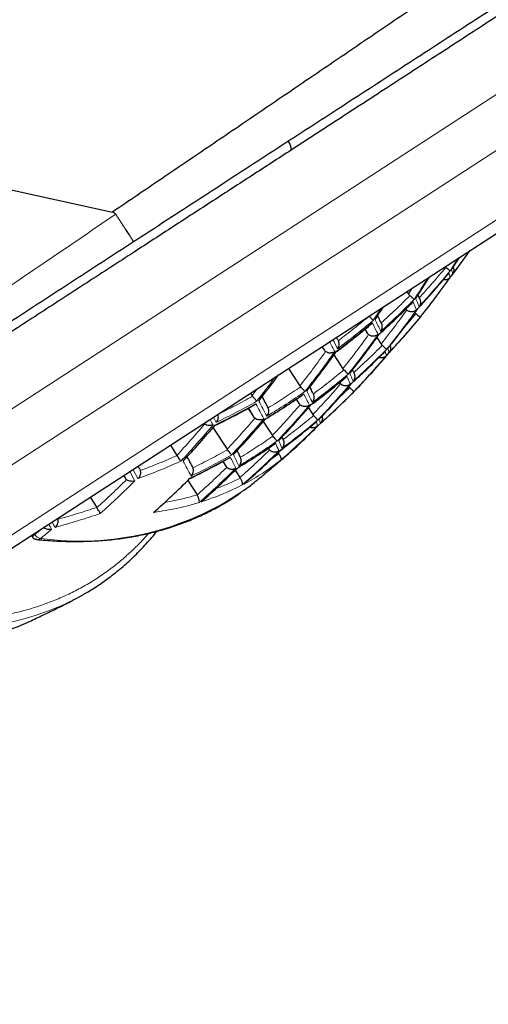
# Model space of a CAD drawing. Header units: millimetres. Extents: x 8 to 869, y 12 to 812.
# Tile 227 of 230: x 849 to 856, y 649 to 664. Entities that reach past the tile are written whole.
import ezdxf

# ---------------------------------------------------------------- set-up
doc = ezdxf.new("R2010")
doc.units = ezdxf.units.MM

msp = doc.modelspace()

# ---------------------------------------------------------------- linework, layer by layer
at = {"color": 252, "linetype": 'Continuous', "lineweight": 0}
for p, q in [((841.855, 653.691), (857.785, 664.046)), ((842.486, 653.257), (856.999, 662.691)), ((843.707, 652.998), (856.829, 661.528)), ((855.158, 660.24), (855.1, 660.15)), ((855.213, 659.854), (855.04, 659.653)), ((854.451, 659.624), (854.481, 659.562)), ((853.803, 659.359), (853.83, 659.309)), ((854.217, 658.741), (854.043, 658.574)), ((854.064, 658.818), (854.066, 658.814)), ((852.823, 658.722), (852.746, 658.621)), ((854.256, 658.653), (854.251, 658.645)), ((853.42, 658.571), (853.453, 658.502)), ((853.249, 657.855), (853.139, 657.755)), ((852.994, 657.828), (852.999, 657.814)), ((853.148, 657.741), (853.016, 657.645)), ((850.814, 657.417), (850.835, 657.378)), ((849.477, 656.524), (849.433, 656.495)), ((849.477, 656.524), (849.466, 656.54)), ((849.608, 656.631), (849.477, 656.524))]:
    msp.add_line(p, q, dxfattribs=at)
at = {"color": 7, "linetype": 'Continuous', "lineweight": 30}
for p, q in [((844.046, 653.017), (857.511, 661.77)), ((855.076, 660.187), (855.1, 660.15)), ((855.252, 659.765), (855.292, 659.814)), ((854.692, 659.714), (854.69, 659.718)), ((854.04, 659.462), (854.02, 659.5)), ((854.444, 659.619), (854.481, 659.562)), ((854.626, 659.493), (854.689, 659.396)), ((853.799, 659.357), (853.83, 659.309)), ((854.047, 659.45), (854.04, 659.462)), ((853.98, 659.233), (854.115, 659.025)), ((853.296, 659.03), (853.467, 658.766)), ((854.115, 659.025), (854.129, 659.008)), ((854.277, 658.967), (854.26, 659.009)), ((853.467, 658.766), (853.479, 658.752)), ((854.064, 658.818), (854.066, 658.814)), ((854.066, 658.814), (854.08, 658.796)), ((854.203, 658.759), (854.217, 658.741)), ((852.723, 658.657), (852.746, 658.621)), ((852.746, 658.621), (852.754, 658.61)), ((853.67, 658.645), (853.665, 658.653)), ((854.252, 658.645), (854.295, 658.689)), ((854.294, 658.69), (854.299, 658.697)), ((852.99, 658.434), (852.981, 658.45)), ((853.412, 658.565), (853.453, 658.502)), ((853.453, 658.502), (853.471, 658.482)), ((852.686, 658.427), (852.768, 658.301)), ((853.596, 658.437), (853.663, 658.334)), ((853.663, 658.334), (853.674, 658.32)), ((852.915, 658.23), (853.053, 658.018)), ((852.158, 658.139), (852.371, 657.811)), ((853.053, 658.018), (853.061, 658.007)), ((853.213, 657.962), (853.199, 657.997)), ((851.516, 657.873), (851.615, 657.719)), ((853.215, 657.958), (853.213, 657.962)), ((851.615, 657.719), (851.618, 657.716)), ((852.371, 657.811), (852.376, 657.804)), ((852.573, 657.69), (852.567, 657.702)), ((852.991, 657.826), (852.999, 657.814)), ((852.999, 657.814), (853.01, 657.8)), ((853.135, 657.759), (853.139, 657.755)), ((853.139, 657.755), (853.148, 657.741)), ((851.053, 657.52), (851.032, 657.558)), ((851.858, 657.532), (851.848, 657.552)), ((852.305, 657.626), (852.352, 657.555)), ((852.352, 657.555), (852.366, 657.538)), ((850.811, 657.415), (850.835, 657.378)), ((852.492, 657.494), (852.564, 657.384)), ((851.777, 657.34), (851.918, 657.122)), ((852.564, 657.384), (852.568, 657.377)), ((851.919, 657.121), (851.918, 657.122)), ((850.309, 657.088), (850.408, 656.935)), ((850.411, 656.931), (850.408, 656.935)), ((849.422, 656.512), (849.433, 656.495))]:
    msp.add_line(p, q, dxfattribs=at)
at = {"color": 7, "linetype": 'Continuous', "lineweight": 30, "flags": 128}
for points in [[(808.939, 670.582), (809.569, 670.444), (811.062, 670.114), (817.035, 668.797), (829.792, 665.984), (850.645, 661.385)], [(850.644, 661.385), (850.645, 661.388), (850.646, 661.391)], [(852.619, 657.188), (852.717, 657.262), (852.754, 657.291)], [(849.507, 656.45), (849.494, 656.453), (849.486, 656.456)]]:
    msp.add_lwpolyline(points, dxfattribs=at)
at = {"color": 7, "linetype": 'Continuous', "lineweight": 30}
for centre, radius, start, end in [((853.142, 662.332), 0.193, 356.3712, 38.0805), ((846.008, 667.922), 12.292, 322.3983, 324.6363), ((844.51, 667.951), 13.475, 326.5241, 327.4508), ((843.923, 667.576), 13.548, 326.4284, 328.0731), ((844.97, 668.027), 13.189, 321.5246, 324.7889), ((843.356, 667.201), 13.48, 326.5163, 327.5015), ((844.413, 667.625), 13.286, 321.3762, 324.6134), ((855.276, 659.826), 0.0204, 322.2525, 346.4004), ((845.912, 667.521), 12.139, 316.984, 320.3292), ((855.242, 659.772), 0.0133, 287.9178, 321.1612), ((843.837, 667.249), 13.288, 321.3732, 324.6099), ((843.241, 666.9), 13.195, 321.5154, 324.7781), ((844.872, 667.677), 13.02, 316.3924, 319.6062), ((842.646, 666.562), 12.979, 321.8114, 323.9938), ((844.304, 667.289), 13.07, 316.3383, 319.5388), ((845.741, 667.164), 12.039, 313.1182, 315.0131), ((843.719, 666.926), 13.024, 316.388, 319.6008), ((842.494, 666.279), 12.636, 316.8219, 320.141), ((843.115, 666.589), 12.88, 316.5453, 319.7966), ((844.708, 667.365), 12.893, 311.1966, 314.5477), ((850.799, 660.665), 3.844, 311.2187, 315.9508), ((844.131, 666.989), 12.895, 311.1953, 314.5458), ((843.538, 666.638), 12.799, 311.258, 314.6344), ((842.928, 666.313), 12.603, 311.3892, 314.8198), ((848.34, 658.876), 3.753, 294.8488, 300.0303), ((847.764, 658.743), 3.886, 287.4479, 294.8084)]:
    msp.add_arc(centre, radius, start, end, dxfattribs=at)
at = {"color": 252, "linetype": 'Continuous', "lineweight": 0}
for centre, radius, start, end in [((844.485, 667.935), 13.48, 326.5163, 327.5015), ((846.04, 667.937), 12.273, 322.4141, 324.4736), ((855.429, 660.405), 0.34, 7.8004, 19.5098), ((843.901, 667.559), 13.545, 326.4282, 328.0733), ((846.495, 668.015), 11.912, 317.2689, 320.6831), ((846.518, 668.036), 11.901, 317.2837, 320.7015), ((844.948, 668.01), 13.195, 321.5154, 324.7781), ((855.391, 660.354), 0.339, 7.7673, 19.4898), ((853.088, 659.112), 2.334, 21.3703, 24.6087), ((843.332, 667.185), 13.475, 326.5241, 327.4508), ((846.929, 668.131), 11.554, 312.0663, 315.5117), ((846.952, 668.153), 11.54, 312.0776, 315.5272), ((853.053, 659.065), 2.329, 21.3559, 24.598), ((844.39, 667.609), 13.288, 321.3732, 324.6099), ((845.937, 667.541), 12.132, 316.9933, 320.3407), ((847.291, 668.303), 11.248, 306.7436, 310.2363), ((847.314, 668.326), 11.232, 306.7491, 310.2469), ((847.9, 656.317), 7.475, 25.5504, 27.0559), ((847.928, 656.356), 7.49, 25.5584, 27.0625), ((855.236, 659.777), 0.0204, 322.0572, 346.3728), ((843.812, 667.234), 13.286, 321.3762, 324.6134), ((839.848, 651.897), 15.955, 27.5714, 28.1775), ((840.086, 652.042), 15.736, 27.573, 28.1357), ((854.488, 659.226), 0.323, 7.1158, 19.095), ((843.216, 666.886), 13.189, 321.5246, 324.7889), ((846.353, 667.623), 11.834, 311.8452, 315.2059), ((846.378, 667.644), 11.825, 311.8526, 315.2162), ((844.848, 667.66), 13.024, 316.388, 319.6008), ((854.446, 659.18), 0.323, 7.092, 19.0805), ((842.626, 666.544), 12.961, 321.8269, 323.8349), ((846.725, 667.781), 11.584, 306.6348, 310.0253), ((846.749, 667.802), 11.572, 306.6386, 310.0325), ((852.151, 657.993), 2.222, 21.0664, 24.3823), ((852.191, 658.036), 2.225, 21.0764, 24.3897), ((844.28, 667.273), 13.07, 316.3383, 319.5388), ((847.035, 668.004), 11.388, 301.3077, 304.7417), ((847.059, 668.026), 11.374, 301.3056, 304.7439), ((847.118, 655.392), 7.186, 25.3932, 26.9266), ((847.154, 655.43), 7.196, 25.3984, 26.9309), ((845.782, 667.167), 12.012, 311.7112, 315.0206), ((847.296, 668.306), 11.248, 295.8132, 299.3058), ((847.319, 668.329), 11.232, 295.8026, 299.3004), ((838.148, 650.579), 16.656, 27.4956, 28.3882), ((838.18, 650.61), 16.672, 27.4986, 28.3908), ((843.694, 666.912), 13.02, 316.3924, 319.6062), ((827.576, 644.708), 28.093, 28.7407, 28.9217), ((845.775, 667.128), 11.99, 311.7051, 313.1177), ((842.467, 666.267), 12.624, 316.8363, 320.1589), ((827.485, 644.648), 28.141, 28.7392, 28.9315), ((843.09, 666.576), 12.872, 316.5544, 319.8078), ((844.684, 667.348), 12.895, 311.1953, 314.5458), ((851.136, 657.017), 2.156, 20.8783, 24.242), ((851.18, 657.056), 2.158, 20.8842, 24.2464), ((846.194, 654.555), 7.029, 25.3036, 26.8529), ((844.107, 666.974), 12.893, 311.1966, 314.5477), ((850.855, 660.602), 3.759, 308.5777, 311.2067), ((837.264, 649.839), 16.413, 27.4509, 28.3493), ((846.151, 654.52), 7.025, 25.301, 26.8508), ((850.892, 660.555), 3.7, 297.9114, 308.138), ((825.472, 643.354), 29.09, 28.7248, 29.0399), ((825.382, 643.31), 29.249, 28.7257, 29.0391), ((843.513, 666.624), 12.792, 311.262, 314.6401), ((842.272, 666.005), 12.289, 311.7866, 315.1314), ((850.826, 660.69), 3.849, 287.4202, 297.4186), ((850.156, 660.783), 4.357, 262.1413, 304.4167), ((850.692, 661.132), 4.311, 277.576, 286.9588), ((825.097, 643.097), 28.093, 28.7407, 28.9217), ((825.107, 643.102), 28.141, 28.7392, 28.9315), ((849.59, 656.598), 0.135, 213.4669, 257.2119), ((842.009, 665.801), 12.007, 308.9689, 310.0125), ((849.513, 656.523), 0.073, 264.9158, 309.4463), ((848.046, 659.761), 4.679, 263.073, 293.5646)]:
    msp.add_arc(centre, radius, start, end, dxfattribs=at)
at = {"color": 7, "linetype": 'Continuous', "lineweight": 30}
for points, knots in [([(850.646, 661.391), (850.646, 661.391), (850.77, 661.475), (851.016, 661.642), (851.386, 661.894), (851.756, 662.144), (852.125, 662.395), (852.495, 662.646), (852.864, 662.897), (853.232, 663.148), (853.6, 663.398), (853.968, 663.648), (854.335, 663.898), (854.701, 664.147), (855.066, 664.396), (855.431, 664.644), (855.794, 664.892), (856.156, 665.138), (856.525, 665.39), (856.901, 665.646), (857.284, 665.907), (857.664, 666.166), (858.043, 666.424), (858.419, 666.68), (858.793, 666.935), (859.164, 667.188), (859.533, 667.439), (859.899, 667.689), (860.262, 667.936), (860.622, 668.181), (860.978, 668.424), (861.33, 668.663), (861.679, 668.901), (862.022, 669.135), (862.343, 669.353), (862.643, 669.557), (862.922, 669.747), (863.196, 669.933), (863.466, 670.117), (863.732, 670.298), (863.988, 670.472), (864.235, 670.64), (864.474, 670.802), (864.707, 670.961), (864.936, 671.116), (865.159, 671.268), (865.357, 671.402), (865.53, 671.52), (865.682, 671.623), (865.829, 671.723), (865.971, 671.82), (866.108, 671.912), (866.238, 672.001), (866.366, 672.087), (866.504, 672.181), (866.65, 672.28), (866.805, 672.385), (866.952, 672.485), (867.093, 672.581), (867.228, 672.672), (867.344, 672.751), (867.445, 672.82), (867.532, 672.878), (867.614, 672.934), (867.692, 672.987), (867.765, 673.036), (867.834, 673.083), (867.898, 673.126), (867.964, 673.171), (868.03, 673.216), (868.095, 673.26), (868.151, 673.298), (868.198, 673.33), (868.238, 673.356), (868.266, 673.375), (868.285, 673.388), (868.297, 673.397), (868.305, 673.402), (868.306, 673.403), (868.306, 673.403)], [0, 0, 0, 0, 0.000002, 0.014603, 0.029203, 0.043817, 0.058432, 0.073099, 0.087766, 0.102448, 0.11713, 0.131889, 0.146647, 0.161422, 0.176196, 0.191035, 0.205874, 0.22073, 0.235586, 0.251561, 0.267535, 0.283533, 0.29953, 0.315626, 0.331723, 0.347845, 0.363966, 0.380233, 0.3965, 0.412796, 0.429091, 0.44551, 0.461928, 0.47838, 0.494832, 0.508817, 0.522803, 0.536788, 0.550827, 0.564867, 0.578906, 0.592302, 0.605701, 0.619097, 0.632551, 0.646005, 0.659458, 0.669261, 0.679064, 0.688878, 0.698692, 0.708003, 0.717313, 0.726635, 0.735957, 0.748439, 0.760924, 0.773406, 0.785954, 0.798503, 0.811051, 0.820511, 0.82997, 0.839444, 0.848917, 0.85826, 0.867603, 0.87696, 0.886316, 0.898863, 0.911412, 0.923959, 0.936588, 0.949219, 0.961847, 0.971377, 0.980908, 0.990454, 1, 1, 1, 1]), ([(868.476, 672.321), (868.475, 672.32), (868.474, 672.319), (868.46, 672.311), (868.44, 672.297), (868.41, 672.278), (868.372, 672.253), (868.325, 672.223), (868.27, 672.187), (868.206, 672.146), (868.134, 672.098), (868.053, 672.046), (867.963, 671.987), (867.866, 671.924), (867.763, 671.857), (867.653, 671.786), (867.535, 671.709), (867.41, 671.628), (867.278, 671.542), (867.138, 671.451), (866.992, 671.356), (866.821, 671.245), (866.622, 671.116), (866.394, 670.967), (866.155, 670.812), (865.907, 670.651), (865.65, 670.484), (865.384, 670.311), (865.108, 670.132), (864.824, 669.947), (864.529, 669.755), (864.223, 669.556), (863.906, 669.35), (863.58, 669.138), (863.246, 668.921), (862.905, 668.7), (862.567, 668.48), (862.232, 668.262), (861.901, 668.047), (861.565, 667.829), (861.225, 667.607), (860.88, 667.383), (860.531, 667.157), (860.179, 666.927), (859.822, 666.696), (859.462, 666.462), (859.099, 666.226), (858.733, 665.987), (858.354, 665.742), (857.964, 665.488), (857.562, 665.227), (857.158, 664.964), (856.732, 664.687), (856.285, 664.396), (855.816, 664.092), (855.345, 663.785), (854.871, 663.477), (854.395, 663.168), (853.917, 662.857), (853.437, 662.545), (852.951, 662.23), (852.459, 661.91), (851.962, 661.586), (851.463, 661.262), (851.13, 661.045), (850.963, 660.937)], [0, 0, 0, 0, 0.012381, 0.024766, 0.037152, 0.049533, 0.062062, 0.074596, 0.08713, 0.09966, 0.112345, 0.125036, 0.137726, 0.150412, 0.162748, 0.175087, 0.187427, 0.199762, 0.212222, 0.224685, 0.237149, 0.249609, 0.266481, 0.283358, 0.300231, 0.316927, 0.333636, 0.350351, 0.367068, 0.38378, 0.400477, 0.417715, 0.434957, 0.452195, 0.469538, 0.486884, 0.504227, 0.520212, 0.5362, 0.552189, 0.568174, 0.584157, 0.600143, 0.616129, 0.632112, 0.648093, 0.664077, 0.680062, 0.696043, 0.713159, 0.730279, 0.747399, 0.764515, 0.783948, 0.803385, 0.822823, 0.842256, 0.861687, 0.881122, 0.900558, 0.919989, 0.93999, 0.959994, 0.979999, 1, 1, 1, 1]), ([(866.898, 671.137), (866.899, 671.137), (866.9, 671.137), (866.895, 671.134), (866.883, 671.126), (866.861, 671.112), (866.831, 671.093), (866.792, 671.068), (866.745, 671.037), (866.689, 671), (866.623, 670.957), (866.546, 670.908), (866.461, 670.852), (866.369, 670.792), (866.271, 670.729), (866.168, 670.662), (866.057, 670.59), (865.927, 670.505), (865.774, 670.405), (865.594, 670.289), (865.417, 670.174), (865.246, 670.062), (865.082, 669.956), (864.911, 669.845), (864.732, 669.728), (864.543, 669.605), (864.344, 669.476), (864.139, 669.343), (863.904, 669.19), (863.638, 669.017), (863.338, 668.822), (863.025, 668.618), (862.698, 668.406), (862.359, 668.186), (862.027, 667.97), (861.703, 667.759), (861.389, 667.555), (861.07, 667.348), (860.746, 667.137), (860.416, 666.923), (860.083, 666.706), (859.744, 666.486), (859.398, 666.261), (859.043, 666.03), (858.68, 665.794), (858.313, 665.556), (857.945, 665.317), (857.576, 665.076), (857.205, 664.836), (856.832, 664.593), (856.456, 664.349), (856.076, 664.102), (855.695, 663.854), (855.313, 663.606), (854.927, 663.355), (854.534, 663.099), (854.136, 662.841), (853.736, 662.581), (853.469, 662.407), (853.335, 662.32)], [0, 0, 0, 0, 0.0004225, 0.0151492, 0.0298758, 0.0445966, 0.0593176, 0.0740446, 0.0887717, 0.1034928, 0.1190071, 0.1345281, 0.1500493, 0.1655639, 0.1800044, 0.1944501, 0.2088959, 0.2233367, 0.2425889, 0.2618467, 0.2810992, 0.2961698, 0.311245, 0.3263205, 0.3413914, 0.3572674, 0.3731481, 0.3890292, 0.4049056, 0.4260705, 0.4472406, 0.468406, 0.4903523, 0.5123038, 0.5342506, 0.5532811, 0.5723172, 0.5913536, 0.6103846, 0.6294118, 0.648444, 0.6674765, 0.6865041, 0.706214, 0.7259289, 0.745644, 0.7653542, 0.7847336, 0.8041171, 0.8235008, 0.8428804, 0.8623445, 0.8818086, 0.9011038, 0.920399, 0.9402972, 0.9601993, 0.9801016, 1, 1, 1, 1]), ([(853.335, 662.32), (853.237, 662.256), (853.042, 662.129), (852.747, 661.938), (852.451, 661.746), (852.155, 661.553), (851.859, 661.361), (851.563, 661.168), (851.266, 660.975), (850.951, 660.77), (850.618, 660.554), (850.267, 660.326), (849.916, 660.098), (849.566, 659.87), (849.216, 659.642), (848.983, 659.491), (848.867, 659.416)], [0, 0, 0, 0, 0.066033, 0.132066, 0.198245, 0.264424, 0.330454, 0.396485, 0.462641, 0.528799, 0.607131, 0.685472, 0.763802, 0.842531, 0.921273, 1, 1, 1, 1]), ([(850.693, 661.353), (850.692, 661.354), (850.689, 661.359), (850.683, 661.366), (850.672, 661.374), (850.659, 661.38), (850.649, 661.383), (850.644, 661.384)], [0, 0, 0, 0, 0.0573441, 0.2744249, 0.5005455, 0.747534, 1, 1, 1, 1]), ([(850.693, 661.353), (850.702, 661.34), (850.719, 661.312), (850.746, 661.272), (850.771, 661.232), (850.796, 661.194), (850.82, 661.158), (850.842, 661.124), (850.862, 661.092), (850.882, 661.063), (850.899, 661.036), (850.914, 661.012), (850.928, 660.991), (850.94, 660.973), (850.949, 660.959), (850.956, 660.947), (850.961, 660.94), (850.963, 660.937), (850.963, 660.937), (850.963, 660.937)], [0, 0, 0, 0, 0.0592236, 0.1188587, 0.1797917, 0.2411729, 0.3006778, 0.3606062, 0.4209601, 0.4823366, 0.5418739, 0.6018275, 0.662261, 0.7236829, 0.7868845, 0.8505841, 0.9158642, 0.981693, 1, 1, 1, 1]), ([(850.963, 660.937), (850.802, 660.832), (850.479, 660.623), (849.997, 660.309), (849.514, 659.995), (849.031, 659.681), (848.549, 659.368), (848.067, 659.055), (847.587, 658.743), (847.108, 658.431), (846.652, 658.135), (846.219, 657.853), (845.808, 657.586), (845.399, 657.32), (844.992, 657.056), (844.588, 656.793), (844.187, 656.532), (843.788, 656.273), (843.393, 656.016), (843.001, 655.761), (842.612, 655.509), (842.227, 655.258), (841.837, 655.005), (841.444, 654.75), (841.047, 654.492), (840.656, 654.237), (840.273, 653.988), (839.897, 653.744), (839.529, 653.505), (839.168, 653.27), (838.814, 653.04), (838.466, 652.814), (838.126, 652.593), (837.795, 652.377), (837.471, 652.167), (837.177, 651.976), (836.912, 651.804), (836.673, 651.648), (836.441, 651.497), (836.219, 651.353), (836.006, 651.215), (835.804, 651.083), (835.608, 650.956), (835.419, 650.833), (835.237, 650.715), (835.062, 650.601), (834.895, 650.493), (834.734, 650.388), (834.579, 650.287), (834.43, 650.19), (834.291, 650.1), (834.163, 650.017), (834.046, 649.941), (833.941, 649.872), (833.844, 649.809), (833.757, 649.752), (833.678, 649.702), (833.61, 649.657), (833.551, 649.619), (833.501, 649.587), (833.462, 649.561), (833.433, 649.542), (833.415, 649.53), (833.413, 649.529), (833.412, 649.528)], [0, 0, 0, 0, 0.019334, 0.03867, 0.058004, 0.077448, 0.096894, 0.116338, 0.135858, 0.155381, 0.174901, 0.191897, 0.208896, 0.225896, 0.242892, 0.259889, 0.27689, 0.293891, 0.310888, 0.327887, 0.34489, 0.361893, 0.378892, 0.397008, 0.415129, 0.433249, 0.451365, 0.469176, 0.486999, 0.504827, 0.522655, 0.540476, 0.558286, 0.576108, 0.593934, 0.611756, 0.625987, 0.640222, 0.654457, 0.668687, 0.682262, 0.69584, 0.709418, 0.722993, 0.73657, 0.750152, 0.763733, 0.77731, 0.791462, 0.805618, 0.819775, 0.833926, 0.847409, 0.860897, 0.874386, 0.887868, 0.901535, 0.915207, 0.92888, 0.942546, 0.956906, 0.971273, 0.98564, 1, 1, 1, 1]), ([(855.652, 660.561), (855.654, 660.559), (855.657, 660.555), (855.661, 660.552), (855.663, 660.551)], [0, 0, 0, 0, 0.589442, 1, 1, 1, 1]), ([(855.728, 660.498), (855.726, 660.5), (855.723, 660.504), (855.708, 660.516), (855.689, 660.531), (855.671, 660.544), (855.663, 660.551)], [0, 0, 0, 0, 0.293186, 0.500459, 0.765235, 1, 1, 1, 1]), ([(855.746, 660.422), (855.781, 660.467), (855.826, 660.525), (855.869, 660.585), (855.879, 660.598)], [0, 0, 0, 0, 0.769592, 1, 1, 1, 1]), ([(855.773, 660.557), (855.775, 660.554), (855.781, 660.542), (855.785, 660.517), (855.783, 660.483), (855.771, 660.462), (855.765, 660.451)], [0, 0, 0, 0, 0.095635, 0.345715, 0.646816, 1, 1, 1, 1]), ([(855.244, 659.931), (855.32, 660.015), (855.473, 660.183), (855.619, 660.358), (855.692, 660.446)], [0, 0, 0, 0, 0.5007128, 1, 1, 1, 1]), ([(855.727, 660.399), (855.724, 660.396), (855.718, 660.389), (855.707, 660.38), (855.692, 660.371), (855.676, 660.365), (855.66, 660.362), (855.647, 660.362), (855.636, 660.362), (855.628, 660.364), (855.624, 660.366)], [0, 0, 0, 0, 0.119407, 0.264538, 0.397984, 0.576241, 0.728718, 0.806484, 0.901659, 1, 1, 1, 1]), ([(855.711, 660.467), (855.707, 660.462), (855.702, 660.454), (855.695, 660.448), (855.692, 660.446)], [0, 0, 0, 0, 0.616839, 1, 1, 1, 1]), ([(855.1, 660.15), (855.103, 660.146), (855.11, 660.137), (855.118, 660.13), (855.122, 660.126)], [0, 0, 0, 0, 0.492205, 1, 1, 1, 1]), ([(855.187, 660.069), (855.184, 660.071), (855.179, 660.077), (855.162, 660.093), (855.142, 660.11), (855.128, 660.121), (855.122, 660.126)], [0, 0, 0, 0, 0.317865, 0.589679, 0.816452, 1, 1, 1, 1]), ([(855.265, 660.087), (855.259, 660.102), (855.253, 660.118), (855.245, 660.137), (855.245, 660.137)], [0, 0, 0, 0, 0.968276, 1, 1, 1, 1]), ([(855.265, 660.087), (855.27, 660.077), (855.281, 660.056), (855.284, 660.024), (855.279, 659.991), (855.268, 659.973), (855.262, 659.963)], [0, 0, 0, 0, 0.233028, 0.499301, 0.705944, 1, 1, 1, 1]), ([(854.67, 659.552), (854.751, 659.626), (854.914, 659.775), (855.07, 659.932), (855.148, 660.01)], [0, 0, 0, 0, 0.500528, 1, 1, 1, 1]), ([(855.171, 660.035), (855.167, 660.03), (855.161, 660.022), (855.153, 660.014), (855.149, 660.011), (855.148, 660.01)], [0, 0, 0, 0, 0.528704, 0.92179, 1, 1, 1, 1]), ([(854.571, 659.753), (854.568, 659.757), (854.562, 659.764), (854.545, 659.781), (854.526, 659.798), (854.512, 659.81), (854.506, 659.815)], [0, 0, 0, 0, 0.318502, 0.59061, 0.81723, 1, 1, 1, 1]), ([(854.69, 659.718), (854.678, 659.741), (854.662, 659.775), (854.643, 659.813), (854.637, 659.825)], [0, 0, 0, 0, 0.69632, 1, 1, 1, 1]), ([(855.061, 659.925), (855.063, 659.922), (855.067, 659.916), (855.072, 659.911), (855.076, 659.908)], [0, 0, 0, 0, 0.373111, 1, 1, 1, 1]), ([(855.222, 659.913), (855.217, 659.908), (855.207, 659.899), (855.188, 659.89), (855.171, 659.884), (855.156, 659.882), (855.143, 659.882), (855.129, 659.883), (855.111, 659.887), (855.092, 659.896), (855.081, 659.904), (855.076, 659.908)], [0, 0, 0, 0, 0.149079, 0.287629, 0.405872, 0.503944, 0.566857, 0.633673, 0.761588, 0.883222, 1, 1, 1, 1]), ([(855.199, 659.868), (855.2, 659.867), (855.204, 659.862), (855.209, 659.858), (855.213, 659.854)], [0, 0, 0, 0, 0.203085, 1, 1, 1, 1]), ([(855.276, 659.798), (855.276, 659.799), (855.276, 659.8), (855.272, 659.804), (855.268, 659.808), (855.264, 659.811), (855.258, 659.816), (855.25, 659.823), (855.235, 659.836), (855.222, 659.847), (855.213, 659.854)], [0, 0, 0, 0, 0.15761, 0.293602, 0.372304, 0.441415, 0.500965, 0.637259, 0.765571, 1, 1, 1, 1]), ([(854.022, 659.286), (854.108, 659.351), (854.281, 659.482), (854.447, 659.62), (854.53, 659.689)], [0, 0, 0, 0, 0.500106, 1, 1, 1, 1]), ([(854.557, 659.717), (854.554, 659.713), (854.55, 659.707), (854.542, 659.699), (854.535, 659.693), (854.531, 659.69), (854.53, 659.689)], [0, 0, 0, 0, 0.340201, 0.606902, 0.882637, 1, 1, 1, 1]), ([(854.685, 659.588), (854.692, 659.598), (854.702, 659.617), (854.708, 659.65), (854.707, 659.683), (854.697, 659.704), (854.692, 659.714)], [0, 0, 0, 0, 0.293997, 0.500658, 0.766938, 1, 1, 1, 1]), ([(854.481, 659.562), (854.484, 659.558), (854.49, 659.549), (854.498, 659.543), (854.502, 659.539)], [0, 0, 0, 0, 0.491927, 1, 1, 1, 1]), ([(854.644, 659.541), (854.638, 659.536), (854.627, 659.528), (854.611, 659.521), (854.6, 659.518), (854.591, 659.516), (854.584, 659.515), (854.572, 659.515), (854.556, 659.515), (854.536, 659.52), (854.517, 659.528), (854.507, 659.535), (854.502, 659.539)], [0, 0, 0, 0, 0.157522, 0.293357, 0.3532, 0.407631, 0.456663, 0.500319, 0.635803, 0.763582, 0.884609, 1, 1, 1, 1]), ([(854.669, 659.554), (854.67, 659.553), (854.671, 659.552), (854.671, 659.551), (854.67, 659.552), (854.67, 659.552)], [0, 0, 0, 0, 0.450436, 0.801516, 1, 1, 1, 1]), ([(854.034, 659.326), (854.041, 659.338), (854.054, 659.359), (854.059, 659.395), (854.057, 659.425), (854.05, 659.442), (854.047, 659.45)], [0, 0, 0, 0, 0.319515, 0.591911, 0.81815, 1, 1, 1, 1]), ([(854.689, 659.396), (854.692, 659.392), (854.697, 659.385), (854.704, 659.379), (854.707, 659.375)], [0, 0, 0, 0, 0.494259, 1, 1, 1, 1]), ([(854.771, 659.314), (854.769, 659.316), (854.766, 659.32), (854.752, 659.334), (854.733, 659.352), (854.715, 659.368), (854.707, 659.375)], [0, 0, 0, 0, 0.293057, 0.500079, 0.765144, 1, 1, 1, 1]), ([(854.825, 659.373), (854.827, 659.369), (854.834, 659.353), (854.834, 659.327), (854.827, 659.294), (854.815, 659.276), (854.808, 659.266)], [0, 0, 0, 0, 0.112428, 0.420331, 0.659896, 1, 1, 1, 1]), ([(853.83, 659.309), (853.833, 659.305), (853.838, 659.297), (853.847, 659.288), (853.853, 659.284), (853.854, 659.283)], [0, 0, 0, 0, 0.405833, 0.822987, 1, 1, 1, 1]), ([(853.992, 659.282), (853.986, 659.278), (853.975, 659.271), (853.959, 659.265), (853.948, 659.263), (853.94, 659.262), (853.933, 659.261), (853.922, 659.26), (853.906, 659.261), (853.881, 659.267), (853.865, 659.277), (853.854, 659.283)], [0, 0, 0, 0, 0.157563, 0.293539, 0.353482, 0.408034, 0.457206, 0.501015, 0.636957, 0.765113, 1, 1, 1, 1]), ([(854.022, 659.286), (854.022, 659.286), (854.023, 659.285), (854.023, 659.287), (854.021, 659.289), (854.02, 659.29)], [0, 0, 0, 0, 0.242532, 0.654469, 1, 1, 1, 1]), ([(854.247, 658.807), (854.33, 658.881), (854.494, 659.031), (854.652, 659.188), (854.731, 659.266)], [0, 0, 0, 0, 0.500122, 1, 1, 1, 1]), ([(854.767, 659.219), (854.764, 659.216), (854.757, 659.21), (854.745, 659.202), (854.73, 659.195), (854.714, 659.19), (854.698, 659.189), (854.686, 659.189), (854.673, 659.19), (854.664, 659.194), (854.659, 659.195)], [0, 0, 0, 0, 0.124953, 0.262619, 0.388543, 0.555403, 0.696247, 0.776074, 0.867603, 1, 1, 1, 1]), ([(854.752, 659.285), (854.748, 659.281), (854.742, 659.274), (854.735, 659.268), (854.732, 659.266)], [0, 0, 0, 0, 0.592154, 1, 1, 1, 1]), ([(853.637, 658.483), (853.724, 658.549), (853.898, 658.68), (854.066, 658.819), (854.151, 658.889)], [0, 0, 0, 0, 0.4998654, 1, 1, 1, 1]), ([(854.192, 658.941), (854.19, 658.944), (854.186, 658.949), (854.171, 658.965), (854.153, 658.984), (854.137, 659), (854.129, 659.008)], [0, 0, 0, 0, 0.293454, 0.500454, 0.765825, 1, 1, 1, 1]), ([(854.175, 658.91), (854.171, 658.906), (854.164, 658.899), (854.156, 658.892), (854.151, 658.889), (854.151, 658.888)], [0, 0, 0, 0, 0.489132, 0.911288, 1, 1, 1, 1]), ([(854.277, 658.967), (854.282, 658.956), (854.293, 658.934), (854.295, 658.9), (854.287, 658.865), (854.275, 658.847), (854.267, 658.836)], [0, 0, 0, 0, 0.2337774, 0.4993564, 0.7061437, 1, 1, 1, 1]), ([(853.541, 658.68), (853.538, 658.684), (853.533, 658.691), (853.518, 658.709), (853.5, 658.728), (853.486, 658.743), (853.479, 658.752)], [0, 0, 0, 0, 0.30558, 0.54464, 0.755313, 1, 1, 1, 1]), ([(853.665, 658.653), (853.654, 658.675), (853.639, 658.706), (853.622, 658.742), (853.617, 658.751)], [0, 0, 0, 0, 0.7380601, 1, 1, 1, 1]), ([(854.224, 658.792), (854.218, 658.787), (854.207, 658.778), (854.191, 658.772), (854.179, 658.769), (854.17, 658.767), (854.163, 658.767), (854.151, 658.766), (854.134, 658.768), (854.114, 658.774), (854.095, 658.784), (854.085, 658.792), (854.08, 658.796)], [0, 0, 0, 0, 0.157622, 0.293445, 0.353245, 0.407607, 0.456549, 0.500093, 0.635551, 0.763254, 0.884308, 1, 1, 1, 1]), ([(854.278, 658.677), (854.278, 658.677), (854.277, 658.679), (854.274, 658.683), (854.27, 658.687), (854.268, 658.69), (854.265, 658.693), (854.26, 658.697), (854.253, 658.705), (854.238, 658.72), (854.225, 658.733), (854.217, 658.741)], [0, 0, 0, 0, 0.157785, 0.293846, 0.353782, 0.408292, 0.45739, 0.501093, 0.637404, 0.765635, 1, 1, 1, 1]), ([(852.815, 658.534), (852.812, 658.539), (852.806, 658.548), (852.789, 658.57), (852.772, 658.59), (852.76, 658.604), (852.754, 658.61)], [0, 0, 0, 0, 0.319651, 0.592085, 0.818278, 1, 1, 1, 1]), ([(852.981, 658.45), (852.965, 658.481), (852.939, 658.531), (852.91, 658.585), (852.899, 658.606)], [0, 0, 0, 0, 0.628297, 1, 1, 1, 1]), ([(852.955, 658.27), (853.046, 658.327), (853.23, 658.44), (853.408, 658.562), (853.497, 658.622)], [0, 0, 0, 0, 0.499417, 1, 1, 1, 1]), ([(853.525, 658.647), (853.522, 658.643), (853.515, 658.635), (853.505, 658.627), (853.499, 658.624), (853.497, 658.622)], [0, 0, 0, 0, 0.395584, 0.792698, 1, 1, 1, 1]), ([(853.655, 658.516), (853.662, 658.527), (853.674, 658.544), (853.683, 658.578), (853.683, 658.612), (853.674, 658.634), (853.67, 658.645)], [0, 0, 0, 0, 0.293597, 0.500462, 0.766291, 1, 1, 1, 1]), ([(854.251, 658.645), (854.251, 658.644), (854.25, 658.642), (854.247, 658.642), (854.245, 658.642)], [0, 0, 0, 0, 0.413953, 1, 1, 1, 1]), ([(852.197, 658.173), (852.293, 658.22), (852.486, 658.315), (852.674, 658.419), (852.768, 658.471)], [0, 0, 0, 0, 0.4985982, 1, 1, 1, 1]), ([(852.801, 658.498), (852.798, 658.494), (852.791, 658.487), (852.78, 658.477), (852.772, 658.473), (852.768, 658.471)], [0, 0, 0, 0, 0.312051, 0.691386, 1, 1, 1, 1]), ([(853.61, 658.474), (853.604, 658.47), (853.593, 658.463), (853.577, 658.458), (853.565, 658.455), (853.557, 658.454), (853.549, 658.454), (853.538, 658.454), (853.522, 658.456), (853.503, 658.462), (853.485, 658.47), (853.475, 658.478), (853.471, 658.482)], [0, 0, 0, 0, 0.157557, 0.293426, 0.353282, 0.407723, 0.456764, 0.500422, 0.636243, 0.764175, 0.885086, 1, 1, 1, 1]), ([(853.637, 658.483), (853.637, 658.483), (853.638, 658.482), (853.638, 658.483), (853.637, 658.484), (853.637, 658.485)], [0, 0, 0, 0, 0.105513, 0.57148, 1, 1, 1, 1]), ([(852.208, 658.217), (852.215, 658.228), (852.23, 658.247), (852.239, 658.282), (852.24, 658.313), (852.236, 658.33), (852.234, 658.338)], [0, 0, 0, 0, 0.318242, 0.590276, 0.816986, 1, 1, 1, 1]), ([(852.768, 658.301), (852.771, 658.297), (852.777, 658.289), (852.785, 658.282), (852.789, 658.278)], [0, 0, 0, 0, 0.492162, 1, 1, 1, 1]), ([(852.969, 658.308), (852.976, 658.319), (852.99, 658.338), (852.998, 658.371), (853, 658.403), (852.993, 658.423), (852.99, 658.434)], [0, 0, 0, 0, 0.305392, 0.544494, 0.755304, 1, 1, 1, 1]), ([(853.735, 658.25), (853.735, 658.251), (853.733, 658.253), (853.729, 658.258), (853.726, 658.262), (853.723, 658.265), (853.72, 658.269), (853.715, 658.274), (853.708, 658.282), (853.694, 658.298), (853.682, 658.311), (853.674, 658.32)], [0, 0, 0, 0, 0.157767, 0.293797, 0.353707, 0.408188, 0.457251, 0.50091, 0.637602, 0.766025, 1, 1, 1, 1]), ([(853.799, 658.308), (853.8, 658.305), (853.803, 658.299), (853.804, 658.29), (853.805, 658.28), (853.805, 658.27), (853.804, 658.26), (853.801, 658.247), (853.796, 658.232), (853.787, 658.216), (853.779, 658.206), (853.774, 658.201)], [0, 0, 0, 0, 0.078223, 0.154327, 0.232874, 0.313972, 0.39772, 0.509016, 0.646448, 0.810098, 1, 1, 1, 1]), ([(852.02, 658.201), (852.022, 658.198), (852.026, 658.195), (852.03, 658.192), (852.032, 658.19)], [0, 0, 0, 0, 0.589442, 1, 1, 1, 1]), ([(852.16, 658.179), (852.149, 658.175), (852.129, 658.167), (852.094, 658.166), (852.061, 658.173), (852.041, 658.185), (852.032, 658.19)], [0, 0, 0, 0, 0.293176, 0.500442, 0.765228, 1, 1, 1, 1]), ([(852.923, 658.268), (852.917, 658.265), (852.906, 658.259), (852.889, 658.255), (852.876, 658.253), (852.866, 658.252), (852.854, 658.253), (852.838, 658.255), (852.814, 658.262), (852.798, 658.272), (852.789, 658.278)], [0, 0, 0, 0, 0.157583, 0.293553, 0.372241, 0.441341, 0.500881, 0.637201, 0.765535, 1, 1, 1, 1]), ([(853.175, 657.799), (853.263, 657.865), (853.439, 657.997), (853.608, 658.137), (853.693, 658.207)], [0, 0, 0, 0, 0.49977, 1, 1, 1, 1]), ([(853.729, 658.159), (853.723, 658.154), (853.712, 658.145), (853.693, 658.138), (853.675, 658.134), (853.66, 658.134), (853.648, 658.135), (853.634, 658.138), (853.624, 658.142), (853.617, 658.145)], [0, 0, 0, 0, 0.196265, 0.378559, 0.534046, 0.662909, 0.745758, 0.83375, 1, 1, 1, 1]), ([(853.715, 658.223), (853.711, 658.22), (853.705, 658.213), (853.697, 658.209), (853.693, 658.206)], [0, 0, 0, 0, 0.54701, 1, 1, 1, 1]), ([(853.121, 657.931), (853.119, 657.935), (853.116, 657.94), (853.102, 657.958), (853.084, 657.98), (853.068, 657.998), (853.061, 658.007)], [0, 0, 0, 0, 0.293561, 0.500531, 0.765809, 1, 1, 1, 1]), ([(852.53, 657.529), (852.623, 657.586), (852.807, 657.7), (852.987, 657.822), (853.077, 657.884)], [0, 0, 0, 0, 0.4995021, 1, 1, 1, 1]), ([(853.102, 657.903), (853.099, 657.9), (853.092, 657.893), (853.083, 657.886), (853.077, 657.884), (853.077, 657.884)], [0, 0, 0, 0, 0.42317, 0.937582, 1, 1, 1, 1]), ([(853.197, 657.826), (853.202, 657.831), (853.211, 657.841), (853.218, 657.855), (853.223, 657.866), (853.225, 657.873), (853.227, 657.88), (853.229, 657.891), (853.23, 657.906), (853.228, 657.931), (853.22, 657.948), (853.215, 657.958)], [0, 0, 0, 0, 0.157882, 0.293952, 0.353853, 0.408307, 0.457324, 0.50092, 0.637874, 0.766362, 1, 1, 1, 1]), ([(851.675, 657.631), (851.672, 657.636), (851.667, 657.644), (851.653, 657.665), (851.638, 657.688), (851.624, 657.707), (851.618, 657.716)], [0, 0, 0, 0, 0.294048, 0.500658, 0.766946, 1, 1, 1, 1]), ([(851.848, 657.552), (851.832, 657.583), (851.807, 657.63), (851.779, 657.682), (851.77, 657.7)], [0, 0, 0, 0, 0.65152, 1, 1, 1, 1]), ([(852.436, 657.724), (852.433, 657.728), (852.429, 657.735), (852.415, 657.754), (852.398, 657.777), (852.383, 657.795), (852.376, 657.804)], [0, 0, 0, 0, 0.293691, 0.500462, 0.766307, 1, 1, 1, 1]), ([(852.567, 657.702), (852.556, 657.724), (852.542, 657.753), (852.526, 657.785), (852.522, 657.792)], [0, 0, 0, 0, 0.784429, 1, 1, 1, 1]), ([(852.754, 657.292), (852.815, 657.341), (852.941, 657.442), (853.128, 657.599), (853.258, 657.709), (853.323, 657.767), (853.326, 657.769)], [0, 0, 0, 0, 0.316009, 0.64956, 0.98317, 1, 1, 1, 1]), ([(853.151, 657.786), (853.144, 657.782), (853.133, 657.775), (853.116, 657.769), (853.104, 657.767), (853.096, 657.766), (853.089, 657.766), (853.077, 657.767), (853.061, 657.769), (853.042, 657.777), (853.024, 657.787), (853.015, 657.796), (853.01, 657.8)], [0, 0, 0, 0, 0.157678, 0.293562, 0.353389, 0.407776, 0.456741, 0.500303, 0.636073, 0.763914, 0.884831, 1, 1, 1, 1]), ([(853.148, 657.741), (853.152, 657.736), (853.16, 657.725), (853.169, 657.709), (853.176, 657.693), (853.182, 657.676), (853.184, 657.658), (853.179, 657.65), (853.177, 657.646)], [0, 0, 0, 0, 0.107239, 0.224819, 0.35532, 0.500642, 0.712282, 1, 1, 1, 1]), ([(851.813, 657.369), (851.91, 657.417), (852.104, 657.514), (852.293, 657.619), (852.388, 657.671)], [0, 0, 0, 0, 0.499013, 1, 1, 1, 1]), ([(852.418, 657.693), (852.414, 657.689), (852.407, 657.682), (852.397, 657.675), (852.39, 657.672), (852.388, 657.671)], [0, 0, 0, 0, 0.38733, 0.814178, 1, 1, 1, 1]), ([(852.549, 657.559), (852.558, 657.57), (852.572, 657.587), (852.583, 657.621), (852.585, 657.656), (852.577, 657.679), (852.573, 657.69)], [0, 0, 0, 0, 0.293431, 0.500532, 0.765787, 1, 1, 1, 1]), ([(851.032, 657.368), (851.041, 657.378), (851.057, 657.397), (851.069, 657.432), (851.072, 657.464), (851.068, 657.482), (851.067, 657.49)], [0, 0, 0, 0, 0.317581, 0.589315, 0.816185, 1, 1, 1, 1]), ([(851.067, 657.49), (851.065, 657.495), (851.062, 657.506), (851.056, 657.515), (851.053, 657.52)], [0, 0, 0, 0, 0.491752, 1, 1, 1, 1]), ([(851.829, 657.405), (851.837, 657.415), (851.851, 657.431), (851.863, 657.464), (851.867, 657.498), (851.861, 657.521), (851.858, 657.532)], [0, 0, 0, 0, 0.29323, 0.500455, 0.765788, 1, 1, 1, 1]), ([(852.501, 657.522), (852.495, 657.519), (852.484, 657.513), (852.468, 657.509), (852.456, 657.507), (852.448, 657.507), (852.441, 657.507), (852.43, 657.508), (852.414, 657.51), (852.39, 657.519), (852.375, 657.531), (852.366, 657.538)], [0, 0, 0, 0, 0.157763, 0.293805, 0.353732, 0.408235, 0.457327, 0.501024, 0.637356, 0.765606, 1, 1, 1, 1]), ([(852.53, 657.529), (852.53, 657.528), (852.531, 657.528), (852.531, 657.528), (852.53, 657.53), (852.53, 657.531)], [0, 0, 0, 0, 0.105094, 0.591767, 1, 1, 1, 1]), ([(850.835, 657.378), (850.839, 657.374), (850.845, 657.365), (850.853, 657.358), (850.857, 657.354)], [0, 0, 0, 0, 0.492205, 1, 1, 1, 1]), ([(850.982, 657.335), (850.969, 657.332), (850.946, 657.325), (850.909, 657.329), (850.879, 657.339), (850.864, 657.349), (850.857, 657.354)], [0, 0, 0, 0, 0.317865, 0.589679, 0.816452, 1, 1, 1, 1]), ([(851.813, 657.369), (851.813, 657.369), (851.814, 657.369), (851.813, 657.37), (851.812, 657.373), (851.811, 657.374)], [0, 0, 0, 0, 0.240296, 0.591013, 1, 1, 1, 1]), ([(852.598, 657.273), (852.6, 657.276), (852.602, 657.281), (852.603, 657.29), (852.603, 657.297), (852.602, 657.302), (852.601, 657.306), (852.599, 657.314), (852.596, 657.327), (852.588, 657.344), (852.579, 657.361), (852.572, 657.372), (852.568, 657.377)], [0, 0, 0, 0, 0.159748, 0.296247, 0.355818, 0.409593, 0.457588, 0.499826, 0.645298, 0.775748, 0.893109, 1, 1, 1, 1]), ([(849.507, 656.45), (849.539, 656.447), (849.617, 656.44), (849.739, 656.431), (849.874, 656.425), (850.008, 656.421), (850.14, 656.421), (850.271, 656.424), (850.4, 656.43), (850.528, 656.439), (850.655, 656.451), (850.78, 656.467), (850.904, 656.486), (851.026, 656.507), (851.146, 656.533), (851.266, 656.561), (851.383, 656.592), (851.499, 656.627), (851.613, 656.664), (851.726, 656.705), (851.837, 656.75), (851.946, 656.797), (852.054, 656.847), (852.159, 656.901), (852.263, 656.958), (852.366, 657.018), (852.466, 657.082), (852.537, 657.129), (852.573, 657.156), (852.578, 657.159)], [0, 0, 0, 0, 0.026938, 0.065388, 0.103846, 0.142313, 0.18079, 0.219278, 0.257778, 0.296291, 0.334818, 0.373362, 0.411924, 0.450506, 0.489111, 0.527739, 0.566395, 0.605082, 0.643801, 0.682556, 0.721352, 0.760191, 0.799077, 0.838014, 0.877005, 0.916056, 0.955168, 0.994347, 1, 1, 1, 1]), ([(851.95, 657.008), (851.951, 657.015), (851.954, 657.026), (851.951, 657.048), (851.945, 657.068), (851.938, 657.086), (851.929, 657.104), (851.922, 657.116), (851.919, 657.121)], [0, 0, 0, 0, 0.295924, 0.499236, 0.64515, 0.775862, 0.893279, 1, 1, 1, 1]), ([(850.461, 656.842), (850.458, 656.847), (850.454, 656.855), (850.442, 656.877), (850.428, 656.902), (850.416, 656.922), (850.411, 656.931)], [0, 0, 0, 0, 0.293997, 0.500658, 0.766938, 1, 1, 1, 1]), ([(849.782, 656.634), (849.791, 656.643), (849.809, 656.66), (849.824, 656.694), (849.83, 656.728), (849.827, 656.747), (849.825, 656.756)], [0, 0, 0, 0, 0.295625, 0.571931, 0.805978, 1, 1, 1, 1]), ([(849.825, 656.756), (849.824, 656.761), (849.823, 656.766), (849.821, 656.771), (849.821, 656.771)], [0, 0, 0, 0, 0.963374, 1, 1, 1, 1]), ([(849.729, 656.605), (849.716, 656.603), (849.693, 656.598), (849.658, 656.605), (849.629, 656.616), (849.615, 656.627), (849.608, 656.631)], [0, 0, 0, 0, 0.318502, 0.59061, 0.81723, 1, 1, 1, 1]), ([(850.22, 655.63), (850.247, 655.645), (850.307, 655.68), (850.4, 655.739), (850.498, 655.806), (850.595, 655.876), (850.69, 655.949), (850.782, 656.025), (850.873, 656.105), (850.962, 656.188), (851.048, 656.274), (851.133, 656.363), (851.215, 656.456), (851.275, 656.526), (851.306, 656.566), (851.312, 656.574)], [0, 0, 0, 0, 0.0636996, 0.1463785, 0.2291965, 0.3121596, 0.3952734, 0.4785437, 0.5619754, 0.6455727, 0.7293386, 0.813275, 0.8973829, 0.9816619, 1, 1, 1, 1]), ([(849.433, 656.495), (849.44, 656.486), (849.454, 656.469), (849.475, 656.46), (849.486, 656.456)], [0, 0, 0, 0, 0.505437, 1, 1, 1, 1]), ([(849.395, 655.215), (849.462, 655.247), (849.605, 655.313), (849.82, 655.419), (849.978, 655.498), (850.06, 655.542), (850.07, 655.547)], [0, 0, 0, 0, 0.298002, 0.627287, 0.956631, 1, 1, 1, 1])]:
    msp.add_open_spline(points, degree=3, knots=knots, dxfattribs=at)
at = {"color": 252, "linetype": 'Continuous', "lineweight": 0}
for points, knots in [([(832.955, 649.445), (832.956, 649.446), (832.958, 649.447), (832.969, 649.454), (832.987, 649.466), (833.013, 649.484), (833.046, 649.506), (833.086, 649.533), (833.134, 649.564), (833.191, 649.602), (833.256, 649.645), (833.33, 649.695), (833.412, 649.749), (833.504, 649.81), (833.605, 649.878), (833.717, 649.952), (833.84, 650.034), (833.974, 650.123), (834.116, 650.218), (834.267, 650.318), (834.427, 650.425), (834.596, 650.537), (834.774, 650.656), (834.962, 650.782), (835.159, 650.912), (835.363, 651.049), (835.575, 651.19), (835.812, 651.348), (836.075, 651.523), (836.366, 651.717), (836.668, 651.918), (836.982, 652.127), (837.307, 652.345), (837.645, 652.57), (837.991, 652.801), (838.35, 653.041), (838.721, 653.288), (839.103, 653.544), (839.494, 653.805), (839.878, 654.062), (840.255, 654.314), (840.625, 654.561), (840.999, 654.812), (841.38, 655.067), (841.764, 655.325), (842.154, 655.586), (842.55, 655.852), (842.951, 656.121), (843.355, 656.392), (843.764, 656.667), (844.179, 656.946), (844.598, 657.228), (845.02, 657.512), (845.446, 657.799), (845.875, 658.088), (846.319, 658.388), (846.778, 658.698), (847.252, 659.019), (847.729, 659.341), (848.185, 659.649), (848.619, 659.944), (849.032, 660.224), (849.446, 660.505), (849.861, 660.787), (850.277, 661.07), (850.554, 661.259), (850.693, 661.353)], [0, 0, 0, 0, 0.011389, 0.022778, 0.034196, 0.045614, 0.057202, 0.06879, 0.080407, 0.092024, 0.104325, 0.116626, 0.128961, 0.141295, 0.154124, 0.166961, 0.180483, 0.194007, 0.207529, 0.221137, 0.234748, 0.248357, 0.262358, 0.276363, 0.290364, 0.304448, 0.318534, 0.332619, 0.350099, 0.36758, 0.385119, 0.402658, 0.420673, 0.438688, 0.456758, 0.474828, 0.493514, 0.512199, 0.530936, 0.549673, 0.566554, 0.583444, 0.600411, 0.617378, 0.634376, 0.651375, 0.668549, 0.685723, 0.702927, 0.72013, 0.737547, 0.754964, 0.772408, 0.789853, 0.80741, 0.824974, 0.844053, 0.86314, 0.882252, 0.901373, 0.917787, 0.934203, 0.950617, 0.967078, 0.983539, 1, 1, 1, 1]), ([(852.698, 658.433), (852.705, 658.421), (852.73, 658.374), (852.752, 658.332), (852.768, 658.301)], [0, 0, 0, 0, 0.267444, 1, 1, 1, 1]), ([(853.176, 657.799), (853.268, 657.868), (853.45, 658.006), (853.626, 658.151), (853.715, 658.223)], [0, 0, 0, 0, 0.4999719, 1, 1, 1, 1]), ([(853.735, 658.25), (853.647, 658.177), (853.471, 658.032), (853.288, 657.894), (853.197, 657.826)], [0, 0, 0, 0, 0.500031, 1, 1, 1, 1]), ([(853.715, 658.223), (853.719, 658.211), (853.727, 658.185), (853.728, 658.168), (853.729, 658.159)], [0, 0, 0, 0, 0.500028, 1, 1, 1, 1]), ([(853.774, 658.201), (853.773, 658.21), (853.771, 658.227), (853.763, 658.253), (853.759, 658.265)], [0, 0, 0, 0, 0.499969, 1, 1, 1, 1]), ([(852.53, 657.531), (852.627, 657.591), (852.82, 657.711), (853.008, 657.839), (853.102, 657.903)], [0, 0, 0, 0, 0.49986, 1, 1, 1, 1]), ([(853.121, 657.931), (853.027, 657.867), (852.84, 657.74), (852.646, 657.619), (852.549, 657.559)], [0, 0, 0, 0, 0.5001419, 1, 1, 1, 1]), ([(852.436, 657.724), (852.336, 657.669), (852.136, 657.558), (851.931, 657.456), (851.829, 657.405)], [0, 0, 0, 0, 0.5002436, 1, 1, 1, 1]), ([(851.675, 657.631), (851.569, 657.585), (851.357, 657.493), (851.14, 657.41), (851.032, 657.368)], [0, 0, 0, 0, 0.5003347, 1, 1, 1, 1]), ([(851.811, 657.374), (851.914, 657.425), (852.119, 657.527), (852.318, 657.637), (852.418, 657.693)], [0, 0, 0, 0, 0.4997582, 1, 1, 1, 1]), ([(852.315, 657.632), (852.316, 657.629), (852.33, 657.602), (852.341, 657.578), (852.352, 657.555)], [0, 0, 0, 0, 0.078186, 1, 1, 1, 1]), ([(852.568, 657.377), (852.511, 657.35), (852.398, 657.295), (852.273, 657.242), (852.204, 657.218), (852.196, 657.215)], [0, 0, 0, 0, 0.4677774, 0.9354161, 1, 1, 1, 1]), ([(851.918, 657.122), (851.855, 657.104), (851.728, 657.069), (851.563, 657.033), (851.461, 657.016), (851.427, 657.01)], [0, 0, 0, 0, 0.397357, 0.794593, 1, 1, 1, 1]), ([(850.461, 656.842), (850.349, 656.805), (850.124, 656.73), (849.896, 656.666), (849.782, 656.634)], [0, 0, 0, 0, 0.5004, 1, 1, 1, 1]), ([(851.19, 656.543), (851.144, 656.493), (851.052, 656.39), (850.903, 656.246), (850.745, 656.109), (850.581, 655.981), (850.404, 655.859), (850.215, 655.745), (850.014, 655.639), (849.806, 655.545), (849.59, 655.463), (849.368, 655.393), (849.139, 655.335), (848.897, 655.288), (848.643, 655.253), (848.374, 655.231), (848.098, 655.224), (847.815, 655.23), (847.622, 655.246), (847.525, 655.255)], [0, 0, 0, 0, 0.051304, 0.105371, 0.159448, 0.213574, 0.267789, 0.326962, 0.386021, 0.445016, 0.503998, 0.563018, 0.622126, 0.680577, 0.74449, 0.808325, 0.872146, 0.936016, 1, 1, 1, 1])]:
    msp.add_open_spline(points, degree=3, knots=knots, dxfattribs=at)
for points in [[(855.663, 660.551), (855.598, 660.473), (855.467, 660.316), (855.331, 660.166), (855.263, 660.091)], [(855.122, 660.126), (855.051, 660.056), (854.911, 659.916), (854.765, 659.781), (854.692, 659.714)], [(854.506, 659.815), (854.431, 659.753), (854.28, 659.628), (854.125, 659.509), (854.047, 659.45)], [(855.076, 659.908), (855.013, 659.822), (854.887, 659.648), (854.755, 659.48), (854.689, 659.396)], [(854.502, 659.539), (854.439, 659.452), (854.312, 659.278), (854.181, 659.11), (854.115, 659.025)], [(854.707, 659.375), (854.636, 659.306), (854.496, 659.167), (854.35, 659.033), (854.277, 658.967)], [(853.854, 659.283), (853.791, 659.195), (853.665, 659.02), (853.533, 658.851), (853.467, 658.766)], [(854.129, 659.008), (854.054, 658.946), (853.903, 658.822), (853.747, 658.704), (853.67, 658.645)], [(853.479, 658.752), (853.398, 658.697), (853.237, 658.588), (853.072, 658.485), (852.99, 658.434)], [(854.08, 658.796), (854.012, 658.718), (853.876, 658.561), (853.734, 658.41), (853.663, 658.334)], [(852.754, 658.61), (852.669, 658.563), (852.497, 658.469), (852.322, 658.382), (852.234, 658.338)], [(853.471, 658.482), (853.402, 658.403), (853.266, 658.246), (853.124, 658.094), (853.053, 658.018)], [(853.674, 658.32), (853.599, 658.258), (853.448, 658.135), (853.293, 658.017), (853.215, 657.958)], [(852.032, 658.19), (851.964, 658.111), (851.828, 657.951), (851.686, 657.797), (851.615, 657.719)], [(852.789, 658.278), (852.72, 658.199), (852.584, 658.041), (852.442, 657.888), (852.371, 657.811)], [(853.061, 658.007), (852.981, 657.952), (852.82, 657.844), (852.655, 657.741), (852.573, 657.69)], [(851.618, 657.716), (851.527, 657.676), (851.345, 657.598), (851.159, 657.526), (851.067, 657.49)], [(852.376, 657.804), (852.291, 657.757), (852.12, 657.663), (851.946, 657.576), (851.858, 657.532)], [(853.01, 657.8), (852.937, 657.729), (852.79, 657.588), (852.639, 657.452), (852.564, 657.384)], [(852.366, 657.538), (852.292, 657.467), (852.146, 657.326), (851.995, 657.189), (851.919, 657.121)], [(850.857, 657.354), (850.784, 657.282), (850.638, 657.138), (850.486, 657), (850.411, 656.931)], [(850.408, 656.935), (850.312, 656.903), (850.119, 656.84), (849.923, 656.784), (849.825, 656.756)]]:
    msp.add_open_spline(points, degree=3, dxfattribs=at)

doc.saveas('drawing.dxf')
